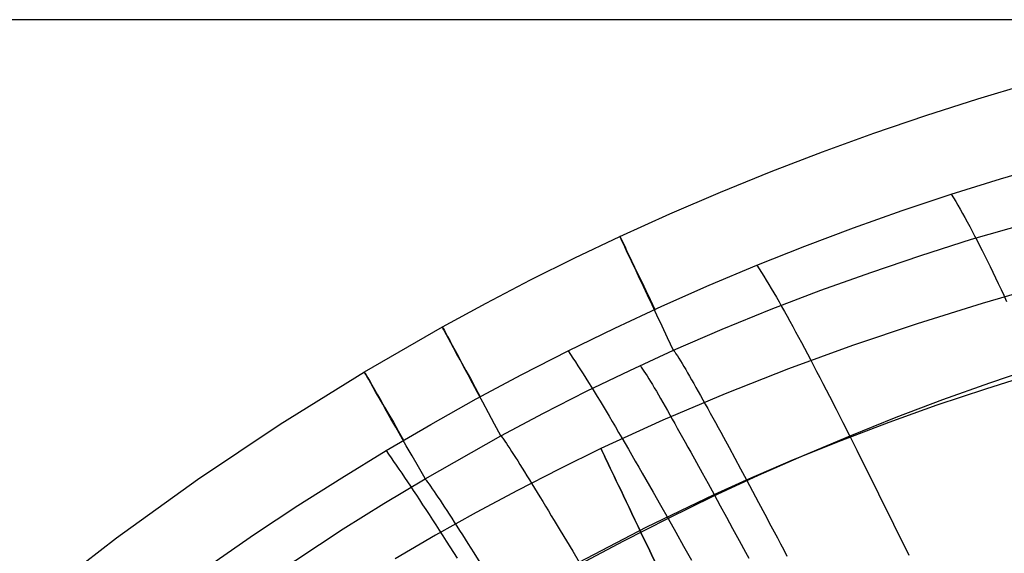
# Model space of a CAD drawing. Extents: x 35624 to 36541, y 4015 to 4839.
# Tile 62 of 150: x 35850 to 35933, y 4683 to 4728. Entities that reach past the tile are written whole.
import ezdxf

# ---------------------------------------------------------------- set-up
doc = ezdxf.new("R2010")
doc.units = 0
for name, color, linetype in [('FUSTO_INTERNO', 200, 'CONTINUOUS'), ('GAMBE', 96, 'CONTINUOUS'), ('IGES_LEVEL_1', 4, 'CONTINUOUS'), ('IGES_LEVEL_3', 87, 'CONTINUOUS')]:
    doc.layers.add(name, color=color, linetype=linetype)

msp = doc.modelspace()

# ---------------------------------------------------------------- linework, layer by layer
at = {"layer": 'FUSTO_INTERNO'}
for p, q in [((35930.686, 4721.252, -207.436), (35935.077, 4722.574, -207.436)), ((35926.317, 4719.851, -207.436), (35930.686, 4721.252, -207.436)), ((35921.971, 4718.371, -207.436), (35926.317, 4719.851, -207.436)), ((35917.652, 4716.809, -207.436), (35921.971, 4718.371, -207.436)), ((35913.362, 4715.165, -207.437), (35917.652, 4716.809, -207.436)), ((35909.102, 4713.437, -207.437), (35913.362, 4715.165, -207.437)), ((35904.875, 4711.625, -207.437), (35909.102, 4713.437, -207.437)), ((35900.684, 4709.728, -207.437), (35904.875, 4711.625, -207.437)), ((35896.915, 4707.933, -207.438), (35900.684, 4709.728, -207.437)), ((35893.178, 4706.067, -207.438), (35896.915, 4707.933, -207.438)), ((35889.473, 4704.134, -207.438), (35893.178, 4706.067, -207.438)), ((35885.802, 4702.134, -207.438), (35889.473, 4704.134, -207.438)), ((35879.262, 4698.359, -207.439), (35885.802, 4702.134, -207.438)), ((35872.193, 4693.965, -207.439), (35879.262, 4698.359, -207.439)), ((35865.266, 4689.325, -207.439), (35872.193, 4693.965, -207.439)), ((35858.486, 4684.444, -207.44), (35865.266, 4689.325, -207.439)), ((35851.857, 4679.324, -207.44), (35858.486, 4684.444, -207.44))]:
    msp.add_line(p, q, dxfattribs=at)
at = {"layer": 'GAMBE'}
for p, q in [((35936.546, 4705.688, -380.007), (35931.048, 4704.101, -380.007)), ((35931.048, 4704.101, -380.007), (35925.591, 4702.398, -380.007)), ((35925.591, 4702.398, -380.007), (35920.181, 4700.572, -380.007)), ((35920.181, 4700.572, -380.007), (35914.822, 4698.618, -380.007)), ((35914.822, 4698.618, -380.007), (35909.518, 4696.53, -380.007)), ((35909.518, 4696.53, -380.007), (35904.273, 4694.302, -380.007)), ((35904.273, 4694.302, -380.007), (35899.093, 4691.928, -380.007)), ((35899.093, 4691.928, -380.007), (35895.577, 4690.212, -380.007)), ((35895.577, 4690.212, -380.007), (35892.095, 4688.426, -380.007)), ((35892.095, 4688.426, -380.007), (35888.646, 4686.574, -380.007)), ((35888.646, 4686.574, -380.007), (35885.231, 4684.658, -380.007)), ((35885.231, 4684.658, -380.007), (35881.85, 4682.679, -380.007))]:
    msp.add_line(p, q, dxfattribs=at)
at = {"layer": 'GAMBE', "extrusion": (0.902361, 0.430982, -2.07259e-07)}
msp.add_circle((-11253.055, -380.004, 34416.061), 15.002, dxfattribs=at)
at = {"layer": 'IGES_LEVEL_1'}
for p, q in [((35930.686, 4721.252, -208.436), (35935.077, 4722.574, -208.436)), ((35926.317, 4719.851, -208.436), (35930.686, 4721.252, -208.436)), ((35921.971, 4718.371, -208.436), (35926.317, 4719.851, -208.436)), ((35917.652, 4716.809, -208.437), (35921.971, 4718.371, -208.436)), ((35913.362, 4715.165, -208.437), (35917.652, 4716.809, -208.437)), ((35909.102, 4713.437, -208.437), (35913.362, 4715.165, -208.437)), ((35932.592, 4714.564, -137), (35936.748, 4715.781, -137)), ((35928.456, 4713.268, -137), (35932.592, 4714.564, -137)), ((35904.875, 4711.625, -208.437), (35909.102, 4713.437, -208.437)), ((35924.341, 4711.892, -137), (35928.456, 4713.268, -137)), ((35928.456, 4713.267, -137), (35928.641, 4712.968, -135.95)), ((35928.641, 4712.968, -135.95), (35928.828, 4712.657, -134.932)), ((35928.828, 4712.657, -134.932), (35929.018, 4712.334, -133.946)), ((35920.254, 4710.44, -137), (35924.341, 4711.892, -137)), ((35929.018, 4712.334, -133.946), (35929.21, 4712.001, -132.99)), ((35929.21, 4712.001, -132.99), (35929.404, 4711.657, -132.065)), ((35930.156, 4709.481, -297.202), (35938.705, 4711.955, -297.202)), ((35900.684, 4709.728, -208.437), (35904.875, 4711.625, -208.437)), ((35929.404, 4711.657, -132.065), (35929.601, 4711.303, -131.167)), ((35929.601, 4711.303, -131.167), (35929.801, 4710.938, -130.298)), ((35916.194, 4708.912, -137), (35920.254, 4710.44, -137)), ((35929.801, 4710.938, -130.298), (35930.003, 4710.562, -129.455)), ((35930.003, 4710.562, -129.455), (35930.208, 4710.176, -128.638)), ((35896.915, 4707.933, -208.438), (35900.684, 4709.728, -208.437)), ((35925.917, 4708.134, -297.202), (35930.156, 4709.481, -297.202)), ((35930.208, 4710.176, -128.638), (35930.415, 4709.779, -127.845)), ((35930.415, 4709.779, -127.845), (35930.625, 4709.373, -127.076)), ((35930.625, 4709.373, -127.076), (35930.837, 4708.957, -126.331)), ((35912.161, 4707.306, -137), (35916.194, 4708.912, -137)), ((35930.837, 4708.957, -126.331), (35931.052, 4708.531, -125.607)), ((35931.052, 4708.531, -125.607), (35931.27, 4708.095, -124.905)), ((35893.178, 4706.067, -208.438), (35896.915, 4707.933, -208.438)), ((35921.705, 4706.709, -297.202), (35925.917, 4708.134, -297.202)), ((35931.27, 4708.095, -124.905), (35931.49, 4707.649, -124.222)), ((35908.158, 4705.625, -137), (35912.161, 4707.306, -137)), ((35912.161, 4707.306, -137), (35912.354, 4707.007, -135.946)), ((35912.354, 4707.007, -135.946), (35912.55, 4706.696, -134.924)), ((35931.49, 4707.649, -124.222), (35931.712, 4707.195, -123.56)), ((35931.712, 4707.195, -123.56), (35931.937, 4706.731, -122.916)), ((35889.473, 4704.134, -208.438), (35893.178, 4706.067, -208.438)), ((35912.55, 4706.696, -134.924), (35912.75, 4706.375, -133.935)), ((35912.75, 4706.375, -133.935), (35912.953, 4706.043, -132.976)), ((35917.522, 4705.204, -297.202), (35921.705, 4706.709, -297.202)), ((35931.937, 4706.731, -122.916), (35932.164, 4706.257, -122.29)), ((35932.164, 4706.257, -122.29), (35932.394, 4705.775, -121.681)), ((35904.188, 4703.868, -137), (35908.158, 4705.625, -137)), ((35912.953, 4706.043, -132.976), (35913.159, 4705.701, -132.048)), ((35913.159, 4705.701, -132.048), (35913.369, 4705.349, -131.148)), ((35913.369, 4705.349, -131.148), (35913.582, 4704.986, -130.276)), ((35932.394, 4705.775, -121.681), (35932.627, 4705.284, -121.089)), ((35932.627, 4705.284, -121.089), (35932.862, 4704.785, -120.512)), ((35913.371, 4703.615, -297.202), (35917.522, 4705.204, -297.202)), ((35913.582, 4704.986, -130.276), (35913.798, 4704.614, -129.43)), ((35913.798, 4704.614, -129.43), (35914.018, 4704.231, -128.611)), ((35932.862, 4704.785, -120.512), (35933.099, 4704.276, -119.95)), ((35885.802, 4702.134, -208.438), (35889.473, 4704.134, -208.438)), ((35900.249, 4702.035, -137), (35904.188, 4703.868, -137)), ((35909.254, 4701.938, -297.202), (35913.371, 4703.615, -297.202)), ((35914.018, 4704.231, -128.611), (35914.241, 4703.838, -127.816)), ((35914.241, 4703.838, -127.816), (35914.468, 4703.436, -127.045)), ((35914.468, 4703.436, -127.045), (35914.697, 4703.024, -126.298)), ((35914.697, 4703.024, -126.298), (35914.93, 4702.602, -125.573)), ((35879.262, 4698.359, -208.439), (35885.802, 4702.134, -208.438)), ((35896.342, 4700.126, -137), (35900.249, 4702.035, -137)), ((35905.174, 4700.171, -297.202), (35909.254, 4701.938, -297.202)), ((35914.93, 4702.602, -125.573), (35915.167, 4702.172, -124.869)), ((35915.167, 4702.172, -124.869), (35915.406, 4701.731, -124.185)), ((35915.406, 4701.731, -124.185), (35915.649, 4701.282, -123.522)), ((35915.649, 4701.282, -123.522), (35915.895, 4700.824, -122.877)), ((35915.895, 4700.824, -122.877), (35916.144, 4700.357, -122.25)), ((35916.144, 4700.357, -122.25), (35916.396, 4699.881, -121.64)), ((35892.471, 4698.143, -137), (35896.342, 4700.126, -137)), ((35896.342, 4700.126, -137), (35896.542, 4699.829, -135.944)), ((35896.542, 4699.829, -135.944), (35896.746, 4699.522, -134.921)), ((35896.746, 4699.522, -134.921), (35896.954, 4699.204, -133.93)), ((35901.508, 4698.489, -297.202), (35905.174, 4700.171, -297.202)), ((35905.174, 4700.171, -297.202), (35905.223, 4700.105, -297.519)), ((35905.223, 4700.105, -297.519), (35905.273, 4700.033, -297.834)), ((35905.273, 4700.033, -297.834), (35905.381, 4699.875, -298.458)), ((35905.381, 4699.875, -298.458), (35905.498, 4699.698, -299.075)), ((35905.498, 4699.698, -299.075), (35905.623, 4699.502, -299.683)), ((35905.623, 4699.502, -299.683), (35905.755, 4699.29, -300.285)), ((35916.396, 4699.881, -121.64), (35916.651, 4699.397, -121.047)), ((35896.954, 4699.204, -133.93), (35897.166, 4698.877, -132.969)), ((35897.166, 4698.877, -132.969), (35897.383, 4698.539, -132.039)), ((35902.374, 4698.895, -297.202), (35902.423, 4698.829, -297.519)), ((35902.423, 4698.829, -297.519), (35902.473, 4698.757, -297.834)), ((35902.473, 4698.757, -297.834), (35902.526, 4698.681, -298.147)), ((35902.526, 4698.681, -298.147), (35902.582, 4698.6, -298.458)), ((35905.755, 4699.29, -300.285), (35905.896, 4699.061, -300.878)), ((35905.896, 4699.061, -300.878), (35906.043, 4698.816, -301.463)), ((35906.043, 4698.816, -301.463), (35906.197, 4698.557, -302.041)), ((35916.651, 4699.397, -121.047), (35916.909, 4698.904, -120.47)), ((35916.909, 4698.904, -120.47), (35917.171, 4698.403, -119.908)), ((35935.6, 4698.759, -115.01), (35931.65, 4697.417, -114.997)), ((35872.193, 4693.965, -208.439), (35879.262, 4698.359, -208.439)), ((35888.639, 4696.088, -137), (35892.471, 4698.143, -137)), ((35897.383, 4698.539, -132.039), (35897.603, 4698.191, -131.138)), ((35897.603, 4698.191, -131.138), (35897.828, 4697.834, -130.264)), ((35897.828, 4697.834, -130.264), (35898.058, 4697.467, -129.417)), ((35897.874, 4696.732, -297.202), (35901.508, 4698.489, -297.202)), ((35902.582, 4698.6, -298.458), (35902.699, 4698.424, -299.075)), ((35902.699, 4698.424, -299.075), (35902.824, 4698.23, -299.684)), ((35902.824, 4698.23, -299.684), (35902.958, 4698.019, -300.285)), ((35902.958, 4698.019, -300.285), (35903.1, 4697.791, -300.879)), ((35906.197, 4698.557, -302.041), (35906.357, 4698.283, -302.611)), ((35906.357, 4698.283, -302.611), (35906.524, 4697.996, -303.173)), ((35906.524, 4697.996, -303.173), (35906.697, 4697.696, -303.727)), ((35917.171, 4698.403, -119.908), (35917.435, 4697.894, -119.36)), ((35917.435, 4697.894, -119.36), (35917.703, 4697.377, -118.826)), ((35931.352, 4696.953, -313.436), (35935.444, 4698.242, -313.435)), ((35898.058, 4697.467, -129.417), (35898.291, 4697.09, -128.597)), ((35898.291, 4697.09, -128.597), (35898.528, 4696.704, -127.801)), ((35903.1, 4697.791, -300.879), (35903.249, 4697.547, -301.464)), ((35903.249, 4697.547, -301.464), (35903.404, 4697.289, -302.042)), ((35903.404, 4697.289, -302.042), (35903.567, 4697.017, -302.612)), ((35903.567, 4697.017, -302.612), (35903.736, 4696.731, -303.174)), ((35906.697, 4697.696, -303.727), (35906.875, 4697.383, -304.273)), ((35906.875, 4697.383, -304.273), (35907.058, 4697.059, -304.812)), ((35907.058, 4697.059, -304.812), (35907.247, 4696.724, -305.342)), ((35917.703, 4697.377, -118.826), (35917.973, 4696.852, -118.305)), ((35931.65, 4697.417, -114.997), (35927.723, 4696.005, -114.986)), ((35894.273, 4694.902, -297.202), (35897.874, 4696.732, -297.202)), ((35898.528, 4696.704, -127.801), (35898.77, 4696.309, -127.03)), ((35898.77, 4696.309, -127.03), (35899.016, 4695.904, -126.281)), ((35903.736, 4696.731, -303.174), (35903.911, 4696.432, -303.728)), ((35903.911, 4696.432, -303.728), (35904.091, 4696.121, -304.274)), ((35907.247, 4696.724, -305.342), (35907.44, 4696.379, -305.864)), ((35907.44, 4696.379, -305.864), (35907.638, 4696.023, -306.379)), ((35917.973, 4696.852, -118.305), (35918.246, 4696.32, -117.796)), ((35918.246, 4696.32, -117.796), (35918.801, 4695.232, -116.813)), ((35927.282, 4695.586, -313.437), (35931.352, 4696.953, -313.436)), ((35884.844, 4693.961, -137), (35888.639, 4696.088, -137)), ((35899.016, 4695.904, -126.281), (35899.265, 4695.49, -125.555)), ((35899.265, 4695.49, -125.555), (35899.519, 4695.068, -124.85)), ((35904.091, 4696.121, -304.274), (35904.277, 4695.798, -304.813)), ((35904.277, 4695.798, -304.813), (35904.469, 4695.465, -305.343)), ((35904.469, 4695.465, -305.343), (35904.665, 4695.121, -305.865)), ((35907.638, 4696.023, -306.379), (35907.84, 4695.658, -306.885)), ((35907.84, 4695.658, -306.885), (35908.047, 4695.284, -307.382)), ((35923.239, 4694.14, -313.437), (35927.282, 4695.586, -313.437)), ((35927.723, 4696.005, -114.986), (35923.821, 4694.523, -114.977)), ((35890.705, 4693.003, -297.202), (35894.273, 4694.902, -297.202)), ((35899.519, 4695.068, -124.85), (35899.777, 4694.636, -124.166)), ((35899.777, 4694.636, -124.166), (35900.038, 4694.195, -123.502)), ((35904.665, 4695.121, -305.865), (35904.866, 4694.767, -306.38)), ((35904.866, 4694.767, -306.38), (35905.071, 4694.403, -306.886)), ((35908.047, 4695.284, -307.382), (35908.257, 4694.902, -307.872)), ((35908.257, 4694.902, -307.872), (35908.472, 4694.511, -308.353)), ((35908.472, 4694.511, -308.353), (35908.69, 4694.112, -308.825)), ((35918.801, 4695.232, -116.813), (35919.367, 4694.115, -115.872)), ((35923.821, 4694.523, -114.977), (35919.944, 4692.971, -114.969)), ((35865.266, 4689.325, -208.439), (35872.193, 4693.965, -208.439)), ((35881.087, 4691.761, -137), (35884.844, 4693.961, -137)), ((35900.038, 4694.195, -123.502), (35900.304, 4693.746, -122.857)), ((35900.304, 4693.746, -122.857), (35900.573, 4693.289, -122.229)), ((35905.071, 4694.403, -306.886), (35905.281, 4694.031, -307.383)), ((35905.281, 4694.031, -307.383), (35905.495, 4693.65, -307.873)), ((35908.69, 4694.112, -308.825), (35908.911, 4693.705, -309.29)), ((35908.911, 4693.705, -309.29), (35909.136, 4693.292, -309.745)), ((35919.223, 4692.611, -313.438), (35923.239, 4694.14, -313.437)), ((35919.367, 4694.115, -115.872), (35919.944, 4692.971, -114.969)), ((35884.349, 4689.405, -297.202), (35890.705, 4693.003, -297.202)), ((35890.705, 4693.003, -297.202), (35890.753, 4692.939, -297.519)), ((35890.753, 4692.939, -297.519), (35890.804, 4692.87, -297.835)), ((35890.804, 4692.87, -297.835), (35890.858, 4692.796, -298.148)), ((35900.573, 4693.289, -122.229), (35900.846, 4692.823, -121.619)), ((35905.495, 4693.65, -307.873), (35905.713, 4693.26, -308.354)), ((35905.713, 4693.26, -308.354), (35905.934, 4692.863, -308.826)), ((35905.934, 4692.863, -308.826), (35906.159, 4692.459, -309.29)), ((35909.136, 4693.292, -309.745), (35909.364, 4692.872, -310.192)), ((35909.364, 4692.872, -310.192), (35909.829, 4692.012, -311.058)), ((35919.944, 4692.971, -114.969), (35916.093, 4691.349, -114.962)), ((35919.944, 4692.971, -114.969), (35920.531, 4691.801, -114.098)), ((35890.858, 4692.796, -298.148), (35890.914, 4692.717, -298.46)), ((35890.914, 4692.717, -298.46), (35891.033, 4692.546, -299.077)), ((35891.033, 4692.546, -299.077), (35891.163, 4692.356, -299.686)), ((35891.163, 4692.356, -299.686), (35891.301, 4692.149, -300.288)), ((35891.301, 4692.149, -300.288), (35891.448, 4691.927, -300.881)), ((35900.846, 4692.823, -121.619), (35901.123, 4692.348, -121.026)), ((35901.123, 4692.348, -121.026), (35901.403, 4691.866, -120.449)), ((35906.159, 4692.459, -309.29), (35906.388, 4692.047, -309.746)), ((35906.388, 4692.047, -309.746), (35906.619, 4691.629, -310.192)), ((35915.238, 4690.999, -313.438), (35919.223, 4692.611, -313.438)), ((35877.37, 4689.489, -137), (35881.087, 4691.761, -137)), ((35881.087, 4691.76, -137), (35881.292, 4691.468, -135.943)), ((35881.292, 4691.468, -135.943), (35881.502, 4691.166, -134.92)), ((35891.448, 4691.927, -300.881), (35891.603, 4691.688, -301.467)), ((35891.603, 4691.688, -301.467), (35891.766, 4691.435, -302.045)), ((35891.766, 4691.435, -302.045), (35891.937, 4691.169, -302.615)), ((35901.403, 4691.866, -120.449), (35901.687, 4691.376, -119.886)), ((35901.687, 4691.376, -119.886), (35901.975, 4690.878, -119.338)), ((35906.619, 4691.629, -310.192), (35907.092, 4690.773, -311.059)), ((35909.829, 4692.012, -311.058), (35910.305, 4691.129, -311.889)), ((35916.093, 4691.349, -114.962), (35912.272, 4689.658, -114.956)), ((35920.531, 4691.801, -114.098), (35921.127, 4690.605, -113.257)), ((35881.502, 4691.166, -134.92), (35881.717, 4690.854, -133.928)), ((35881.717, 4690.854, -133.928), (35881.938, 4690.532, -132.968)), ((35881.938, 4690.532, -132.968), (35882.163, 4690.201, -132.037)), ((35891.937, 4691.169, -302.615), (35892.115, 4690.888, -303.177)), ((35892.115, 4690.888, -303.177), (35892.299, 4690.596, -303.731)), ((35892.299, 4690.596, -303.731), (35892.49, 4690.291, -304.278)), ((35901.975, 4690.878, -119.338), (35902.266, 4690.372, -118.804)), ((35902.266, 4690.372, -118.804), (35902.561, 4689.858, -118.283)), ((35907.092, 4690.773, -311.059), (35907.575, 4689.894, -311.889)), ((35910.305, 4691.129, -311.889), (35910.791, 4690.225, -312.683)), ((35911.286, 4689.301, -313.439), (35915.238, 4690.999, -313.438)), ((35921.127, 4690.605, -113.257), (35921.734, 4689.386, -112.442)), ((35882.163, 4690.201, -132.037), (35882.394, 4689.86, -131.135)), ((35882.394, 4689.86, -131.135), (35882.629, 4689.51, -130.261)), ((35892.49, 4690.291, -304.278), (35892.687, 4689.975, -304.816)), ((35892.687, 4689.975, -304.816), (35892.89, 4689.648, -305.346)), ((35892.89, 4689.648, -305.346), (35893.098, 4689.311, -305.868)), ((35902.561, 4689.858, -118.283), (35902.859, 4689.337, -117.774)), ((35907.575, 4689.894, -311.889), (35908.069, 4688.994, -312.683)), ((35912.272, 4689.658, -114.956), (35908.48, 4687.896, -114.951)), ((35910.791, 4690.225, -312.683), (35911.286, 4689.301, -313.439)), ((35858.486, 4684.444, -208.44), (35865.266, 4689.325, -208.439)), ((35873.695, 4687.148, -137), (35877.37, 4689.489, -137)), ((35880.897, 4687.335, -297.202), (35884.349, 4689.405, -297.202)), ((35882.629, 4689.51, -130.261), (35882.87, 4689.151, -129.414)), ((35882.87, 4689.151, -129.414), (35883.116, 4688.783, -128.593)), ((35883.116, 4688.783, -128.593), (35883.366, 4688.405, -127.797)), ((35884.349, 4689.405, -297.202), (35884.397, 4689.342, -297.519)), ((35884.397, 4689.342, -297.519), (35884.448, 4689.274, -297.835)), ((35884.448, 4689.274, -297.835), (35884.502, 4689.201, -298.148)), ((35884.502, 4689.201, -298.148), (35884.559, 4689.123, -298.46)), ((35884.559, 4689.123, -298.46), (35884.68, 4688.954, -299.077)), ((35884.68, 4688.954, -299.077), (35884.811, 4688.767, -299.687)), ((35884.811, 4688.767, -299.687), (35884.952, 4688.563, -300.288)), ((35893.098, 4689.311, -305.868), (35893.311, 4688.964, -306.382)), ((35893.311, 4688.964, -306.382), (35893.529, 4688.608, -306.888)), ((35902.859, 4689.337, -117.774), (35903.466, 4688.274, -116.791)), ((35908.069, 4688.994, -312.683), (35908.573, 4688.075, -313.439)), ((35908.573, 4688.075, -313.439), (35911.286, 4689.301, -313.439)), ((35911.286, 4689.301, -313.439), (35911.79, 4688.359, -314.156)), ((35921.734, 4689.386, -112.442), (35922.349, 4688.144, -111.648)), ((35883.366, 4688.405, -127.797), (35883.622, 4688.019, -127.026)), ((35883.622, 4688.019, -127.026), (35883.882, 4687.624, -126.277)), ((35884.952, 4688.563, -300.288), (35885.102, 4688.343, -300.882)), ((35885.102, 4688.343, -300.882), (35885.261, 4688.108, -301.468)), ((35885.261, 4688.108, -301.468), (35885.428, 4687.858, -302.046)), ((35893.529, 4688.608, -306.888), (35893.752, 4688.243, -307.386)), ((35893.752, 4688.243, -307.386), (35893.98, 4687.87, -307.875)), ((35902.876, 4685.335, -313.439), (35908.573, 4688.075, -313.439)), ((35903.466, 4688.274, -116.791), (35904.085, 4687.183, -115.851)), ((35908.48, 4687.896, -114.951), (35904.717, 4686.065, -114.948)), ((35908.573, 4688.075, -313.439), (35909.085, 4687.137, -314.157)), ((35911.79, 4688.359, -314.156), (35912.302, 4687.4, -314.835)), ((35922.349, 4688.144, -111.648), (35923.604, 4685.6, -110.115)), ((35870.064, 4684.737, -137), (35873.695, 4687.148, -137)), ((35877.479, 4685.203, -297.202), (35880.897, 4687.335, -297.202)), ((35883.882, 4687.624, -126.277), (35884.147, 4687.22, -125.551)), ((35884.147, 4687.22, -125.551), (35884.417, 4686.808, -124.846)), ((35885.428, 4687.858, -302.046), (35885.603, 4687.594, -302.616)), ((35885.603, 4687.594, -302.616), (35885.786, 4687.318, -303.178)), ((35885.786, 4687.318, -303.178), (35885.975, 4687.028, -303.732)), ((35893.98, 4687.87, -307.875), (35894.212, 4687.489, -308.356)), ((35894.212, 4687.489, -308.356), (35894.448, 4687.1, -308.828)), ((35894.448, 4687.1, -308.828), (35894.687, 4686.704, -309.292)), ((35904.085, 4687.183, -115.851), (35904.717, 4686.065, -114.948)), ((35909.085, 4687.137, -314.157), (35909.605, 4686.183, -314.835)), ((35912.302, 4687.4, -314.835), (35912.821, 4686.427, -315.473)), ((35884.417, 4686.808, -124.846), (35884.691, 4686.387, -124.162)), ((35884.691, 4686.387, -124.162), (35884.97, 4685.957, -123.497)), ((35885.975, 4687.028, -303.732), (35886.172, 4686.728, -304.279)), ((35886.172, 4686.728, -304.279), (35886.374, 4686.415, -304.817)), ((35886.374, 4686.415, -304.817), (35886.583, 4686.093, -305.347)), ((35894.687, 4686.704, -309.292), (35894.931, 4686.301, -309.747)), ((35894.931, 4686.301, -309.747), (35895.178, 4685.891, -310.194)), ((35912.821, 4686.427, -315.473), (35913.347, 4685.439, -316.07)), ((35884.97, 4685.957, -123.497), (35885.254, 4685.52, -122.851)), ((35885.254, 4685.52, -122.851), (35885.542, 4685.074, -122.224)), ((35886.583, 4686.093, -305.347), (35886.798, 4685.76, -305.869)), ((35886.798, 4685.76, -305.869), (35887.018, 4685.417, -306.383)), ((35887.018, 4685.417, -306.383), (35887.243, 4685.066, -306.889)), ((35895.178, 4685.891, -310.194), (35895.681, 4685.054, -311.06)), ((35904.717, 4686.065, -114.948), (35900.988, 4684.164, -114.945)), ((35904.717, 4686.065, -114.948), (35905.362, 4684.921, -114.078)), ((35909.605, 4686.183, -314.835), (35910.133, 4685.215, -315.473)), ((35913.347, 4685.439, -316.07), (35913.879, 4684.439, -316.624)), ((35923.604, 4685.6, -110.115), (35924.889, 4682.983, -108.637)), ((35866.476, 4682.257, -137), (35870.064, 4684.737, -137)), ((35870.749, 4680.757, -297.202), (35877.479, 4685.203, -297.202)), ((35885.542, 4685.074, -122.224), (35885.834, 4684.62, -121.614)), ((35885.834, 4684.62, -121.614), (35886.131, 4684.159, -121.021)), ((35887.243, 4685.066, -306.889), (35887.474, 4684.705, -307.387)), ((35887.474, 4684.705, -307.387), (35887.708, 4684.337, -307.876)), ((35895.681, 4685.054, -311.06), (35896.197, 4684.194, -311.89)), ((35897.26, 4682.415, -313.439), (35902.876, 4685.335, -313.439)), ((35905.362, 4684.921, -114.078), (35906.018, 4683.753, -113.238)), ((35910.133, 4685.215, -315.473), (35910.667, 4684.232, -316.069)), ((35851.857, 4679.324, -208.44), (35858.486, 4684.444, -208.44)), ((35886.131, 4684.159, -121.021), (35886.432, 4683.69, -120.443)), ((35887.708, 4684.337, -307.876), (35887.948, 4683.96, -308.357)), ((35887.948, 4683.96, -308.357), (35888.191, 4683.576, -308.829)), ((35896.197, 4684.194, -311.89), (35896.724, 4683.314, -312.684)), ((35900.988, 4684.164, -114.945), (35897.294, 4682.195, -114.943)), ((35910.667, 4684.232, -316.069), (35911.208, 4683.237, -316.624)), ((35913.879, 4684.439, -316.624), (35914.148, 4683.935, -316.886)), ((35914.148, 4683.935, -316.886), (35914.417, 4683.427, -317.137)), ((35886.432, 4683.69, -120.443), (35886.738, 4683.213, -119.881)), ((35886.738, 4683.213, -119.881), (35887.047, 4682.728, -119.333)), ((35888.191, 4683.576, -308.829), (35888.439, 4683.185, -309.293)), ((35888.439, 4683.185, -309.293), (35888.946, 4682.384, -310.194)), ((35896.724, 4683.314, -312.684), (35897.26, 4682.415, -313.439)), ((35906.018, 4683.753, -113.238), (35906.685, 4682.563, -112.423)), ((35911.208, 4683.237, -316.624), (35911.48, 4682.736, -316.886)), ((35914.417, 4683.427, -317.137), (35914.688, 4682.917, -317.376))]:
    msp.add_line(p, q, dxfattribs=at)
at = {"layer": 'IGES_LEVEL_1', "extrusion": (0.903949, 0.42764, -0.000312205)}
msp.add_arc((-11473.919, -197.627, 34466.52), 378.698, 346.43644, 10.86576, dxfattribs=at)
at = {"layer": 'IGES_LEVEL_1', "extrusion": (0.880317, 0.474385, -0.000168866)}
msp.add_arc((-13269.874, -202.685, 33821.548), 385.542, 346.68304, 10.67192, dxfattribs=at)
at = {"layer": 'IGES_LEVEL_1', "extrusion": (0.868558, 0.495587, -0.000216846)}
msp.add_arc((-14088.862, -201.085, 33491.72), 388.364, 346.77404, 10.58604, dxfattribs=at)
at = {"layer": 'IGES_LEVEL_3'}
msp.add_line((36342.565, 4727.899, 77.977), (35822.519, 4727.899, 77.977), dxfattribs=at)

doc.saveas('drawing.dxf')
